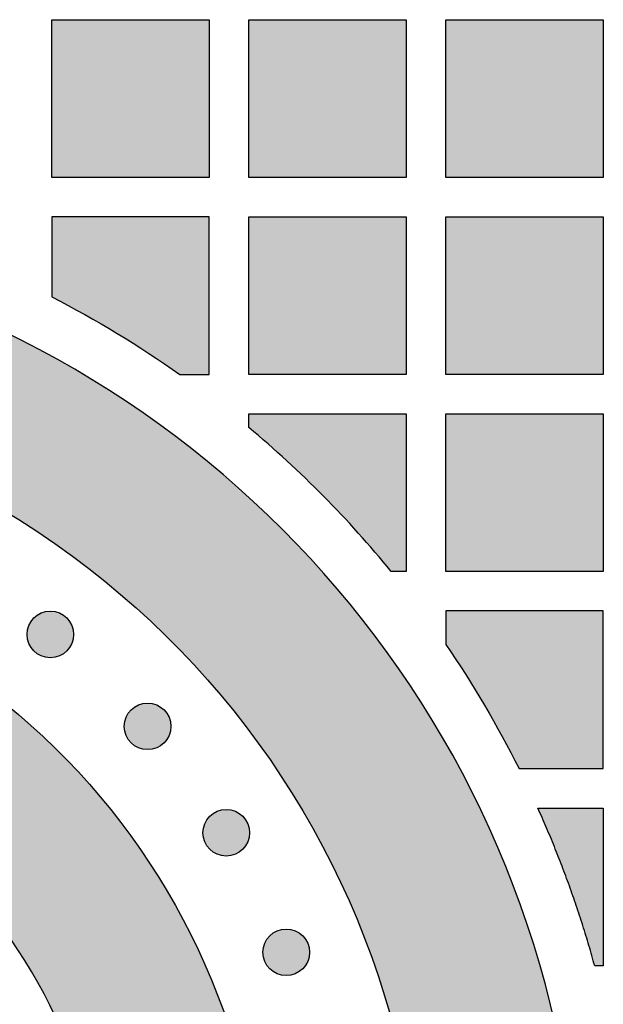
# Model space of a CAD drawing. Header units: millimetres. Extents: x -3873 to -97, y 912 to 4165.
# Tile 180 of 256: x -3794 to -3750, y 1576 to 1651. Entities that reach past the tile are written whole.
import ezdxf

# ---------------------------------------------------------------- set-up
doc = ezdxf.new("R2010")
doc.units = ezdxf.units.MM
doc.layers.add('pattern', color=7, linetype='Continuous', true_color=0x000000)

msp = doc.modelspace()

# ---------------------------------------------------------------- hatches: boundary and pattern name
at = {"layer": 'pattern'}
for points in [[(-3791.607, 1639.425), (-3791.607, 1651.425), (-3779.608, 1651.425), (-3779.608, 1639.425)], [(-3776.608, 1639.425), (-3776.608, 1651.425), (-3764.608, 1651.425), (-3764.608, 1639.425)], [(-3761.607, 1639.425), (-3761.607, 1651.425), (-3749.608, 1651.425), (-3749.608, 1639.425)], [(-3791.607, 1630.331), (-3790.345, 1629.668), (-3789.094, 1628.984), (-3787.855, 1628.277), (-3786.628, 1627.549), (-3785.414, 1626.799), (-3784.213, 1626.028), (-3783.027, 1625.237), (-3781.855, 1624.425), (-3779.608, 1624.425), (-3779.608, 1636.425), (-3791.607, 1636.425)], [(-3776.608, 1624.425), (-3776.608, 1636.425), (-3764.608, 1636.425), (-3764.608, 1624.425)], [(-3761.607, 1624.425), (-3761.607, 1636.425), (-3749.608, 1636.425), (-3749.608, 1624.425)], [(-3821.045, 1634.938), (-3821.701, 1634.748), (-3822.356, 1634.546), (-3823.008, 1634.332), (-3823.658, 1634.105), (-3824.304, 1633.865), (-3824.947, 1633.613), (-3825.587, 1633.349), (-3826.222, 1633.073), (-3826.854, 1632.784), (-3827.48, 1632.483), (-3828.101, 1632.17), (-3828.717, 1631.846), (-3829.328, 1631.509), (-3829.932, 1631.162), (-3830.529, 1630.802), (-3831.12, 1630.432), (-3831.704, 1630.05), (-3832.281, 1629.658), (-3832.85, 1629.255), (-3833.411, 1628.842), (-3833.964, 1628.419), (-3834.508, 1627.986), (-3835.043, 1627.543), (-3835.57, 1627.091), (-3836.087, 1626.63), (-3836.595, 1626.159), (-3837.093, 1625.681), (-3837.582, 1625.194), (-3838.06, 1624.699), (-3838.528, 1624.197), (-3838.986, 1623.688), (-3839.432, 1623.171), (-3837.848, 1623.368), (-3836.253, 1623.529), (-3834.648, 1623.653), (-3833.034, 1623.738), (-3831.413, 1623.786), (-3829.786, 1623.794), (-3828.155, 1623.763), (-3826.521, 1623.693), (-3824.885, 1623.583), (-3823.248, 1623.434), (-3821.613, 1623.244), (-3819.981, 1623.015), (-3818.353, 1622.745), (-3816.73, 1622.436), (-3815.114, 1622.087), (-3813.507, 1621.699), (-3811.91, 1621.271), (-3810.324, 1620.805), (-3808.751, 1620.301), (-3807.192, 1619.76), (-3805.649, 1619.181), (-3804.122, 1618.566), (-3802.613, 1617.915), (-3801.124, 1617.229), (-3799.655, 1616.509), (-3798.207, 1615.756), (-3796.782, 1614.971), (-3795.381, 1614.155), (-3794.005, 1613.308), (-3792.654, 1612.432), (-3791.33, 1611.528), (-3790.033, 1610.598), (-3788.823, 1609.686), (-3787.63, 1608.743), (-3786.454, 1607.768), (-3785.298, 1606.762), (-3784.161, 1605.727), (-3783.046, 1604.661), (-3781.953, 1603.566), (-3780.884, 1602.443), (-3779.839, 1601.292), (-3778.819, 1600.115), (-3777.827, 1598.911), (-3776.862, 1597.683), (-3775.925, 1596.43), (-3775.018, 1595.154), (-3774.141, 1593.856), (-3773.296, 1592.537), (-3772.482, 1591.198), (-3771.7, 1589.841), (-3770.952, 1588.466), (-3770.238, 1587.074), (-3769.557, 1585.668), (-3768.911, 1584.248), (-3768.301, 1582.815), (-3767.725, 1581.371), (-3767.186, 1579.917), (-3766.682, 1578.455), (-3766.214, 1576.985), (-3765.782, 1575.509), (-3765.386, 1574.028), (-3765.026, 1572.544), (-3764.702, 1571.058), (-3764.414, 1569.571), (-3763.978, 1566.94), (-3763.621, 1564.287), (-3763.345, 1561.617), (-3763.152, 1558.933), (-3763.043, 1556.239), (-3763.017, 1553.539), (-3763.075, 1550.837), (-3763.217, 1548.137), (-3763.443, 1545.442), (-3763.753, 1542.758), (-3764.146, 1540.086), (-3764.621, 1537.433), (-3765.178, 1534.8), (-3765.813, 1532.192), (-3766.528, 1529.612), (-3767.318, 1527.064), (-3753.315, 1532.858), (-3752.823, 1535.24), (-3752.388, 1537.638), (-3752.012, 1540.05), (-3751.696, 1542.475), (-3751.439, 1544.91), (-3751.242, 1547.353), (-3751.106, 1549.801), (-3751.031, 1552.253), (-3751.017, 1554.706), (-3751.064, 1557.157), (-3751.171, 1559.606), (-3751.339, 1562.048), (-3751.567, 1564.483), (-3751.855, 1566.907), (-3752.202, 1569.32), (-3752.608, 1571.718), (-3752.882, 1573.152), (-3753.186, 1574.589), (-3753.519, 1576.029), (-3753.882, 1577.471), (-3754.274, 1578.914), (-3754.696, 1580.356), (-3755.149, 1581.798), (-3755.633, 1583.238), (-3756.147, 1584.675), (-3756.692, 1586.109), (-3757.268, 1587.538), (-3757.875, 1588.961), (-3758.513, 1590.378), (-3759.182, 1591.787), (-3759.882, 1593.188), (-3760.613, 1594.58), (-3761.375, 1595.961), (-3762.167, 1597.33), (-3762.989, 1598.687), (-3763.842, 1600.031), (-3764.724, 1601.36), (-3765.635, 1602.674), (-3766.576, 1603.972), (-3767.545, 1605.252), (-3768.542, 1606.514), (-3769.567, 1607.757), (-3770.618, 1608.98), (-3771.697, 1610.182), (-3772.801, 1611.363), (-3773.93, 1612.521), (-3775.083, 1613.655), (-3776.26, 1614.766), (-3777.46, 1615.851), (-3778.683, 1616.911), (-3779.926, 1617.945), (-3781.191, 1618.952), (-3782.474, 1619.932), (-3783.777, 1620.884), (-3785.097, 1621.807), (-3786.434, 1622.701), (-3787.787, 1623.566), (-3789.155, 1624.401), (-3790.537, 1625.205), (-3791.932, 1625.98), (-3793.339, 1626.723), (-3794.757, 1627.435), (-3796.184, 1628.117), (-3797.621, 1628.767), (-3799.066, 1629.385), (-3800.518, 1629.972), (-3801.976, 1630.527), (-3803.439, 1631.051), (-3804.906, 1631.544), (-3806.376, 1632.005), (-3807.848, 1632.435), (-3809.321, 1632.834), (-3810.795, 1633.202), (-3812.268, 1633.539), (-3813.74, 1633.846), (-3815.209, 1634.123), (-3816.675, 1634.371), (-3818.137, 1634.588), (-3819.594, 1634.777)], [(-3776.608, 1621.425), (-3764.608, 1621.425), (-3764.608, 1621.424), (-3764.608, 1609.426), (-3764.608, 1609.425), (-3765.754, 1609.425), (-3766.992, 1610.905), (-3768.267, 1612.355), (-3769.577, 1613.776), (-3770.92, 1615.166), (-3772.295, 1616.524), (-3773.703, 1617.848), (-3775.14, 1619.138), (-3776.606, 1620.392)], [(-3761.607, 1609.425), (-3761.607, 1621.425), (-3749.608, 1621.425), (-3749.608, 1609.425)], [(-3832.929, 1599.713), (-3841.58, 1610.634), (-3840.181, 1610.905), (-3838.768, 1611.142), (-3837.343, 1611.343), (-3835.907, 1611.508), (-3834.461, 1611.636), (-3833.007, 1611.727), (-3831.545, 1611.78), (-3830.078, 1611.795), (-3828.608, 1611.772), (-3827.134, 1611.709), (-3825.66, 1611.607), (-3824.187, 1611.466), (-3822.715, 1611.286), (-3821.247, 1611.066), (-3819.785, 1610.807), (-3818.33, 1610.51), (-3816.883, 1610.174), (-3815.446, 1609.799), (-3814.02, 1609.387), (-3812.607, 1608.938), (-3811.209, 1608.452), (-3809.826, 1607.93), (-3808.461, 1607.373), (-3807.114, 1606.781), (-3805.787, 1606.156), (-3804.481, 1605.499), (-3803.197, 1604.81), (-3801.936, 1604.091), (-3800.699, 1603.342), (-3799.488, 1602.565), (-3798.302, 1601.761), (-3797.143, 1600.931), (-3796.155, 1600.187), (-3795.181, 1599.416), (-3794.221, 1598.62), (-3793.276, 1597.799), (-3792.348, 1596.953), (-3791.437, 1596.083), (-3790.545, 1595.189), (-3789.671, 1594.272), (-3788.818, 1593.332), (-3787.986, 1592.37), (-3787.175, 1591.387), (-3786.387, 1590.384), (-3785.622, 1589.36), (-3784.881, 1588.318), (-3784.165, 1587.258), (-3783.474, 1586.181), (-3782.81, 1585.088), (-3782.171, 1583.979), (-3781.56, 1582.856), (-3780.977, 1581.72), (-3780.421, 1580.571), (-3779.894, 1579.411), (-3779.395, 1578.241), (-3778.925, 1577.062), (-3778.484, 1575.875), (-3778.073, 1574.68), (-3777.69, 1573.48), (-3777.338, 1572.274), (-3777.014, 1571.065), (-3776.721, 1569.853), (-3776.456, 1568.639), (-3776.221, 1567.425), (-3775.912, 1565.598), (-3775.648, 1563.759), (-3775.429, 1561.912), (-3775.257, 1560.056), (-3775.13, 1558.195), (-3775.05, 1556.329), (-3775.016, 1554.461), (-3775.029, 1552.591), (-3775.089, 1550.723), (-3775.196, 1548.857), (-3775.349, 1546.996), (-3775.548, 1545.141), (-3775.793, 1543.294), (-3776.083, 1541.456), (-3776.419, 1539.629), (-3776.799, 1537.816), (-3777.302, 1535.662), (-3777.852, 1533.518), (-3778.449, 1531.385), (-3779.091, 1529.266), (-3779.779, 1527.16), (-3780.511, 1525.071), (-3781.289, 1522.998), (-3782.109, 1520.944), (-3797.351, 1514.638), (-3795.199, 1519.925), (-3793.194, 1525.272), (-3791.337, 1530.673), (-3789.63, 1536.12), (-3789.134, 1537.88), (-3788.687, 1539.658), (-3788.292, 1541.453), (-3787.949, 1543.263), (-3787.659, 1545.086), (-3787.422, 1546.919), (-3787.238, 1548.759), (-3787.11, 1550.605), (-3787.035, 1552.454), (-3787.016, 1554.303), (-3787.05, 1556.151), (-3787.139, 1557.994), (-3787.282, 1559.831), (-3787.478, 1561.659), (-3787.727, 1563.475), (-3788.027, 1565.279), (-3788.21, 1566.22), (-3788.415, 1567.162), (-3788.643, 1568.102), (-3788.894, 1569.04), (-3789.167, 1569.974), (-3789.463, 1570.905), (-3789.783, 1571.832), (-3790.125, 1572.753), (-3790.489, 1573.667), (-3790.876, 1574.575), (-3791.285, 1575.474), (-3791.716, 1576.365), (-3792.168, 1577.246), (-3792.642, 1578.117), (-3793.137, 1578.977), (-3793.653, 1579.825), (-3794.189, 1580.661), (-3794.744, 1581.483), (-3795.318, 1582.291), (-3795.912, 1583.085), (-3796.523, 1583.863), (-3797.152, 1584.625), (-3797.797, 1585.371), (-3798.459, 1586.1), (-3799.136, 1586.811), (-3799.829, 1587.505), (-3800.535, 1588.18), (-3801.255, 1588.836), (-3801.988, 1589.473), (-3802.732, 1590.09), (-3803.488, 1590.688), (-3804.254, 1591.265), (-3805.014, 1591.812), (-3805.788, 1592.344), (-3806.576, 1592.861), (-3807.377, 1593.362), (-3808.191, 1593.847), (-3809.018, 1594.316), (-3809.856, 1594.768), (-3810.706, 1595.203), (-3811.567, 1595.62), (-3812.438, 1596.018), (-3813.319, 1596.398), (-3814.21, 1596.759), (-3815.108, 1597.101), (-3816.015, 1597.423), (-3816.929, 1597.725), (-3817.85, 1598.007), (-3818.776, 1598.269), (-3819.708, 1598.511), (-3820.645, 1598.732), (-3821.585, 1598.932), (-3822.529, 1599.111), (-3823.475, 1599.27), (-3824.423, 1599.407), (-3825.373, 1599.524), (-3826.323, 1599.62), (-3827.272, 1599.695), (-3828.221, 1599.749), (-3829.168, 1599.782), (-3830.113, 1599.795), (-3831.056, 1599.788), (-3831.994, 1599.761)], [(-3790.46, 1605.896), (-3790.488, 1605.923), (-3790.517, 1605.95), (-3790.547, 1605.977), (-3790.578, 1606.003), (-3790.609, 1606.029), (-3790.642, 1606.054), (-3790.675, 1606.079), (-3790.709, 1606.103), (-3790.744, 1606.126), (-3790.78, 1606.149), (-3790.816, 1606.171), (-3790.854, 1606.192), (-3790.892, 1606.213), (-3790.93, 1606.233), (-3790.97, 1606.251), (-3791.01, 1606.269), (-3791.051, 1606.286), (-3791.092, 1606.302), (-3791.134, 1606.318), (-3791.176, 1606.332), (-3791.219, 1606.345), (-3791.263, 1606.357), (-3791.307, 1606.368), (-3791.351, 1606.378), (-3791.396, 1606.386), (-3791.441, 1606.394), (-3791.486, 1606.401), (-3791.531, 1606.406), (-3791.577, 1606.41), (-3791.623, 1606.413), (-3791.669, 1606.415), (-3791.715, 1606.415), (-3791.761, 1606.415), (-3791.806, 1606.413), (-3791.852, 1606.41), (-3791.898, 1606.406), (-3791.943, 1606.401), (-3791.989, 1606.394), (-3792.034, 1606.386), (-3792.078, 1606.378), (-3792.123, 1606.368), (-3792.166, 1606.357), (-3792.21, 1606.345), (-3792.253, 1606.332), (-3792.295, 1606.318), (-3792.337, 1606.302), (-3792.379, 1606.286), (-3792.419, 1606.269), (-3792.459, 1606.251), (-3792.499, 1606.233), (-3792.538, 1606.213), (-3792.576, 1606.192), (-3792.613, 1606.171), (-3792.649, 1606.149), (-3792.685, 1606.126), (-3792.72, 1606.103), (-3792.754, 1606.079), (-3792.787, 1606.054), (-3792.82, 1606.029), (-3792.851, 1606.003), (-3792.882, 1605.977), (-3792.912, 1605.95), (-3792.941, 1605.923), (-3792.969, 1605.896), (-3792.997, 1605.867), (-3793.024, 1605.838), (-3793.051, 1605.809), (-3793.077, 1605.778), (-3793.103, 1605.746), (-3793.128, 1605.714), (-3793.153, 1605.681), (-3793.177, 1605.646), (-3793.2, 1605.611), (-3793.223, 1605.576), (-3793.245, 1605.539), (-3793.266, 1605.502), (-3793.287, 1605.464), (-3793.306, 1605.425), (-3793.325, 1605.386), (-3793.343, 1605.346), (-3793.36, 1605.305), (-3793.376, 1605.264), (-3793.391, 1605.222), (-3793.405, 1605.179), (-3793.418, 1605.136), (-3793.43, 1605.093), (-3793.441, 1605.049), (-3793.451, 1605.005), (-3793.46, 1604.96), (-3793.468, 1604.915), (-3793.474, 1604.87), (-3793.479, 1604.824), (-3793.484, 1604.779), (-3793.487, 1604.733), (-3793.488, 1604.687), (-3793.489, 1604.641), (-3793.488, 1604.595), (-3793.487, 1604.549), (-3793.484, 1604.503), (-3793.479, 1604.458), (-3793.474, 1604.412), (-3793.468, 1604.367), (-3793.46, 1604.322), (-3793.451, 1604.277), (-3793.441, 1604.233), (-3793.43, 1604.189), (-3793.418, 1604.146), (-3793.405, 1604.103), (-3793.391, 1604.06), (-3793.376, 1604.018), (-3793.36, 1603.977), (-3793.343, 1603.936), (-3793.325, 1603.896), (-3793.306, 1603.857), (-3793.287, 1603.818), (-3793.266, 1603.78), (-3793.245, 1603.743), (-3793.223, 1603.706), (-3793.2, 1603.671), (-3793.177, 1603.636), (-3793.153, 1603.602), (-3793.128, 1603.568), (-3793.103, 1603.536), (-3793.077, 1603.504), (-3793.051, 1603.473), (-3793.024, 1603.444), (-3792.997, 1603.415), (-3792.969, 1603.386), (-3792.941, 1603.359), (-3792.912, 1603.332), (-3792.882, 1603.305), (-3792.851, 1603.279), (-3792.82, 1603.253), (-3792.787, 1603.228), (-3792.754, 1603.203), (-3792.72, 1603.179), (-3792.685, 1603.156), (-3792.649, 1603.133), (-3792.613, 1603.111), (-3792.576, 1603.09), (-3792.538, 1603.069), (-3792.499, 1603.049), (-3792.459, 1603.031), (-3792.419, 1603.013), (-3792.379, 1602.996), (-3792.337, 1602.98), (-3792.295, 1602.964), (-3792.253, 1602.95), (-3792.21, 1602.937), (-3792.166, 1602.925), (-3792.123, 1602.914), (-3792.078, 1602.904), (-3792.034, 1602.896), (-3791.989, 1602.888), (-3791.943, 1602.882), (-3791.898, 1602.876), (-3791.852, 1602.872), (-3791.806, 1602.869), (-3791.761, 1602.867), (-3791.715, 1602.867), (-3791.669, 1602.867), (-3791.623, 1602.869), (-3791.577, 1602.872), (-3791.531, 1602.876), (-3791.486, 1602.882), (-3791.441, 1602.888), (-3791.396, 1602.896), (-3791.351, 1602.904), (-3791.307, 1602.914), (-3791.263, 1602.925), (-3791.219, 1602.937), (-3791.176, 1602.95), (-3791.134, 1602.964), (-3791.092, 1602.98), (-3791.051, 1602.996), (-3791.01, 1603.013), (-3790.97, 1603.031), (-3790.93, 1603.049), (-3790.892, 1603.069), (-3790.854, 1603.09), (-3790.816, 1603.111), (-3790.78, 1603.133), (-3790.744, 1603.156), (-3790.709, 1603.179), (-3790.675, 1603.203), (-3790.642, 1603.228), (-3790.609, 1603.253), (-3790.578, 1603.279), (-3790.547, 1603.305), (-3790.517, 1603.332), (-3790.488, 1603.359), (-3790.46, 1603.386), (-3790.433, 1603.415), (-3790.405, 1603.444), (-3790.379, 1603.473), (-3790.352, 1603.504), (-3790.327, 1603.536), (-3790.301, 1603.568), (-3790.277, 1603.602), (-3790.253, 1603.636), (-3790.229, 1603.671), (-3790.207, 1603.706), (-3790.185, 1603.743), (-3790.163, 1603.78), (-3790.143, 1603.818), (-3790.123, 1603.857), (-3790.104, 1603.896), (-3790.086, 1603.936), (-3790.069, 1603.977), (-3790.053, 1604.018), (-3790.038, 1604.06), (-3790.024, 1604.103), (-3790.011, 1604.146), (-3789.999, 1604.189), (-3789.988, 1604.233), (-3789.978, 1604.277), (-3789.969, 1604.322), (-3789.962, 1604.367), (-3789.955, 1604.412), (-3789.95, 1604.458), (-3789.946, 1604.503), (-3789.943, 1604.549), (-3789.941, 1604.595), (-3789.94, 1604.641), (-3789.941, 1604.687), (-3789.943, 1604.733), (-3789.946, 1604.779), (-3789.95, 1604.824), (-3789.955, 1604.87), (-3789.962, 1604.915), (-3789.969, 1604.96), (-3789.978, 1605.005), (-3789.988, 1605.049), (-3789.999, 1605.093), (-3790.011, 1605.136), (-3790.024, 1605.179), (-3790.038, 1605.222), (-3790.053, 1605.264), (-3790.069, 1605.305), (-3790.086, 1605.346), (-3790.104, 1605.386), (-3790.123, 1605.425), (-3790.143, 1605.464), (-3790.163, 1605.502), (-3790.185, 1605.539), (-3790.207, 1605.576), (-3790.229, 1605.611), (-3790.253, 1605.646), (-3790.277, 1605.681), (-3790.301, 1605.714), (-3790.327, 1605.746), (-3790.352, 1605.778), (-3790.379, 1605.809), (-3790.405, 1605.838), (-3790.433, 1605.867)], [(-3761.596, 1603.873), (-3760.085, 1601.584), (-3758.652, 1599.244), (-3757.298, 1596.858), (-3756.026, 1594.428), (-3749.608, 1594.425), (-3749.608, 1606.425), (-3761.607, 1606.425)], [(-3783.053, 1598.899), (-3783.081, 1598.926), (-3783.11, 1598.953), (-3783.14, 1598.98), (-3783.171, 1599.006), (-3783.202, 1599.032), (-3783.235, 1599.057), (-3783.268, 1599.082), (-3783.302, 1599.106), (-3783.337, 1599.129), (-3783.373, 1599.152), (-3783.409, 1599.174), (-3783.446, 1599.195), (-3783.484, 1599.216), (-3783.523, 1599.236), (-3783.563, 1599.254), (-3783.603, 1599.272), (-3783.643, 1599.289), (-3783.685, 1599.305), (-3783.727, 1599.321), (-3783.769, 1599.335), (-3783.812, 1599.348), (-3783.856, 1599.36), (-3783.9, 1599.371), (-3783.944, 1599.381), (-3783.988, 1599.389), (-3784.033, 1599.397), (-3784.079, 1599.403), (-3784.124, 1599.409), (-3784.17, 1599.413), (-3784.216, 1599.416), (-3784.261, 1599.418), (-3784.307, 1599.418), (-3784.353, 1599.418), (-3784.399, 1599.416), (-3784.445, 1599.413), (-3784.491, 1599.409), (-3784.536, 1599.403), (-3784.581, 1599.397), (-3784.626, 1599.389), (-3784.671, 1599.381), (-3784.715, 1599.371), (-3784.759, 1599.36), (-3784.803, 1599.348), (-3784.846, 1599.335), (-3784.888, 1599.321), (-3784.93, 1599.305), (-3784.971, 1599.289), (-3785.012, 1599.272), (-3785.052, 1599.254), (-3785.092, 1599.236), (-3785.13, 1599.216), (-3785.168, 1599.195), (-3785.206, 1599.174), (-3785.242, 1599.152), (-3785.278, 1599.129), (-3785.313, 1599.106), (-3785.347, 1599.082), (-3785.38, 1599.057), (-3785.413, 1599.032), (-3785.444, 1599.006), (-3785.475, 1598.98), (-3785.505, 1598.953), (-3785.534, 1598.926), (-3785.562, 1598.899), (-3785.59, 1598.87), (-3785.617, 1598.841), (-3785.643, 1598.812), (-3785.67, 1598.781), (-3785.695, 1598.749), (-3785.721, 1598.717), (-3785.745, 1598.683), (-3785.769, 1598.649), (-3785.793, 1598.614), (-3785.816, 1598.579), (-3785.838, 1598.542), (-3785.859, 1598.505), (-3785.879, 1598.467), (-3785.899, 1598.428), (-3785.918, 1598.389), (-3785.936, 1598.349), (-3785.953, 1598.308), (-3785.969, 1598.267), (-3785.984, 1598.225), (-3785.998, 1598.182), (-3786.011, 1598.139), (-3786.023, 1598.096), (-3786.034, 1598.052), (-3786.044, 1598.008), (-3786.053, 1597.963), (-3786.06, 1597.918), (-3786.067, 1597.873), (-3786.072, 1597.827), (-3786.076, 1597.782), (-3786.079, 1597.736), (-3786.081, 1597.69), (-3786.082, 1597.644), (-3786.081, 1597.598), (-3786.079, 1597.552), (-3786.076, 1597.506), (-3786.072, 1597.461), (-3786.067, 1597.415), (-3786.06, 1597.37), (-3786.053, 1597.325), (-3786.044, 1597.28), (-3786.034, 1597.236), (-3786.023, 1597.192), (-3786.011, 1597.149), (-3785.998, 1597.106), (-3785.984, 1597.063), (-3785.969, 1597.021), (-3785.953, 1596.98), (-3785.936, 1596.939), (-3785.918, 1596.899), (-3785.899, 1596.86), (-3785.879, 1596.821), (-3785.859, 1596.783), (-3785.838, 1596.746), (-3785.816, 1596.709), (-3785.793, 1596.674), (-3785.769, 1596.639), (-3785.745, 1596.604), (-3785.721, 1596.571), (-3785.695, 1596.539), (-3785.67, 1596.507), (-3785.643, 1596.476), (-3785.617, 1596.447), (-3785.59, 1596.418), (-3785.562, 1596.389), (-3785.534, 1596.362), (-3785.505, 1596.335), (-3785.475, 1596.308), (-3785.444, 1596.282), (-3785.413, 1596.256), (-3785.38, 1596.231), (-3785.347, 1596.206), (-3785.313, 1596.182), (-3785.278, 1596.159), (-3785.242, 1596.136), (-3785.206, 1596.114), (-3785.168, 1596.093), (-3785.13, 1596.072), (-3785.092, 1596.052), (-3785.052, 1596.034), (-3785.012, 1596.016), (-3784.971, 1595.999), (-3784.93, 1595.982), (-3784.888, 1595.967), (-3784.846, 1595.953), (-3784.803, 1595.94), (-3784.759, 1595.928), (-3784.715, 1595.917), (-3784.671, 1595.907), (-3784.626, 1595.899), (-3784.581, 1595.891), (-3784.536, 1595.884), (-3784.491, 1595.879), (-3784.445, 1595.875), (-3784.399, 1595.872), (-3784.353, 1595.87), (-3784.307, 1595.87), (-3784.261, 1595.87), (-3784.216, 1595.872), (-3784.17, 1595.875), (-3784.124, 1595.879), (-3784.079, 1595.884), (-3784.033, 1595.891), (-3783.988, 1595.899), (-3783.944, 1595.907), (-3783.9, 1595.917), (-3783.856, 1595.928), (-3783.812, 1595.94), (-3783.769, 1595.953), (-3783.727, 1595.967), (-3783.685, 1595.982), (-3783.643, 1595.999), (-3783.603, 1596.016), (-3783.563, 1596.034), (-3783.523, 1596.052), (-3783.484, 1596.072), (-3783.446, 1596.093), (-3783.409, 1596.114), (-3783.373, 1596.136), (-3783.337, 1596.159), (-3783.302, 1596.182), (-3783.268, 1596.206), (-3783.235, 1596.231), (-3783.202, 1596.256), (-3783.171, 1596.282), (-3783.14, 1596.308), (-3783.11, 1596.335), (-3783.081, 1596.362), (-3783.053, 1596.389), (-3783.025, 1596.418), (-3782.998, 1596.447), (-3782.971, 1596.476), (-3782.945, 1596.507), (-3782.919, 1596.539), (-3782.894, 1596.571), (-3782.869, 1596.604), (-3782.845, 1596.639), (-3782.822, 1596.674), (-3782.799, 1596.709), (-3782.777, 1596.746), (-3782.756, 1596.783), (-3782.735, 1596.821), (-3782.716, 1596.86), (-3782.697, 1596.899), (-3782.679, 1596.939), (-3782.662, 1596.98), (-3782.646, 1597.021), (-3782.631, 1597.063), (-3782.617, 1597.106), (-3782.604, 1597.149), (-3782.592, 1597.192), (-3782.581, 1597.236), (-3782.571, 1597.28), (-3782.562, 1597.325), (-3782.554, 1597.37), (-3782.548, 1597.415), (-3782.543, 1597.461), (-3782.538, 1597.506), (-3782.535, 1597.552), (-3782.534, 1597.598), (-3782.533, 1597.644), (-3782.534, 1597.69), (-3782.535, 1597.736), (-3782.538, 1597.782), (-3782.543, 1597.827), (-3782.548, 1597.873), (-3782.554, 1597.918), (-3782.562, 1597.963), (-3782.571, 1598.008), (-3782.581, 1598.052), (-3782.592, 1598.096), (-3782.604, 1598.139), (-3782.617, 1598.182), (-3782.631, 1598.225), (-3782.646, 1598.267), (-3782.662, 1598.308), (-3782.679, 1598.349), (-3782.697, 1598.389), (-3782.716, 1598.428), (-3782.735, 1598.467), (-3782.756, 1598.505), (-3782.777, 1598.542), (-3782.799, 1598.579), (-3782.822, 1598.614), (-3782.845, 1598.649), (-3782.869, 1598.683), (-3782.894, 1598.717), (-3782.919, 1598.749), (-3782.945, 1598.781), (-3782.971, 1598.812), (-3782.998, 1598.841), (-3783.025, 1598.87)], [(-3777.061, 1590.798), (-3777.09, 1590.825), (-3777.119, 1590.852), (-3777.149, 1590.879), (-3777.179, 1590.905), (-3777.211, 1590.931), (-3777.243, 1590.956), (-3777.277, 1590.981), (-3777.311, 1591.005), (-3777.346, 1591.028), (-3777.381, 1591.051), (-3777.418, 1591.073), (-3777.455, 1591.094), (-3777.493, 1591.115), (-3777.532, 1591.135), (-3777.571, 1591.153), (-3777.611, 1591.171), (-3777.652, 1591.188), (-3777.693, 1591.205), (-3777.735, 1591.22), (-3777.778, 1591.234), (-3777.821, 1591.247), (-3777.864, 1591.259), (-3777.908, 1591.27), (-3777.953, 1591.28), (-3777.997, 1591.288), (-3778.042, 1591.296), (-3778.087, 1591.303), (-3778.133, 1591.308), (-3778.178, 1591.312), (-3778.224, 1591.315), (-3778.27, 1591.317), (-3778.316, 1591.317), (-3778.362, 1591.317), (-3778.408, 1591.315), (-3778.454, 1591.312), (-3778.499, 1591.308), (-3778.545, 1591.303), (-3778.59, 1591.296), (-3778.635, 1591.288), (-3778.68, 1591.28), (-3778.724, 1591.27), (-3778.768, 1591.259), (-3778.811, 1591.247), (-3778.854, 1591.234), (-3778.897, 1591.22), (-3778.939, 1591.205), (-3778.98, 1591.188), (-3779.021, 1591.171), (-3779.061, 1591.153), (-3779.1, 1591.135), (-3779.139, 1591.115), (-3779.177, 1591.094), (-3779.214, 1591.073), (-3779.251, 1591.051), (-3779.287, 1591.028), (-3779.321, 1591.005), (-3779.356, 1590.981), (-3779.389, 1590.956), (-3779.421, 1590.931), (-3779.453, 1590.905), (-3779.484, 1590.879), (-3779.514, 1590.852), (-3779.543, 1590.825), (-3779.571, 1590.798), (-3779.598, 1590.77), (-3779.625, 1590.741), (-3779.652, 1590.711), (-3779.678, 1590.68), (-3779.704, 1590.648), (-3779.729, 1590.616), (-3779.754, 1590.583), (-3779.778, 1590.548), (-3779.801, 1590.514), (-3779.824, 1590.478), (-3779.846, 1590.441), (-3779.867, 1590.404), (-3779.888, 1590.366), (-3779.908, 1590.327), (-3779.926, 1590.288), (-3779.944, 1590.248), (-3779.961, 1590.207), (-3779.978, 1590.166), (-3779.993, 1590.124), (-3780.007, 1590.081), (-3780.02, 1590.038), (-3780.032, 1589.995), (-3780.043, 1589.951), (-3780.053, 1589.907), (-3780.061, 1589.862), (-3780.069, 1589.817), (-3780.076, 1589.772), (-3780.081, 1589.726), (-3780.085, 1589.681), (-3780.088, 1589.635), (-3780.09, 1589.589), (-3780.09, 1589.543), (-3780.09, 1589.497), (-3780.088, 1589.451), (-3780.085, 1589.405), (-3780.081, 1589.36), (-3780.076, 1589.314), (-3780.069, 1589.269), (-3780.061, 1589.224), (-3780.053, 1589.18), (-3780.043, 1589.135), (-3780.032, 1589.091), (-3780.02, 1589.048), (-3780.007, 1589.005), (-3779.993, 1588.962), (-3779.978, 1588.92), (-3779.961, 1588.879), (-3779.944, 1588.838), (-3779.926, 1588.798), (-3779.908, 1588.759), (-3779.888, 1588.72), (-3779.867, 1588.682), (-3779.846, 1588.645), (-3779.824, 1588.608), (-3779.801, 1588.573), (-3779.778, 1588.538), (-3779.754, 1588.504), (-3779.729, 1588.47), (-3779.704, 1588.438), (-3779.678, 1588.406), (-3779.652, 1588.376), (-3779.625, 1588.346), (-3779.598, 1588.317), (-3779.571, 1588.288), (-3779.543, 1588.261), (-3779.514, 1588.234), (-3779.484, 1588.207), (-3779.453, 1588.181), (-3779.421, 1588.155), (-3779.389, 1588.13), (-3779.356, 1588.105), (-3779.321, 1588.081), (-3779.287, 1588.058), (-3779.251, 1588.035), (-3779.214, 1588.013), (-3779.177, 1587.992), (-3779.139, 1587.971), (-3779.1, 1587.952), (-3779.061, 1587.933), (-3779.021, 1587.915), (-3778.98, 1587.898), (-3778.939, 1587.882), (-3778.897, 1587.866), (-3778.854, 1587.852), (-3778.811, 1587.839), (-3778.768, 1587.827), (-3778.724, 1587.816), (-3778.68, 1587.806), (-3778.635, 1587.798), (-3778.59, 1587.79), (-3778.545, 1587.784), (-3778.499, 1587.778), (-3778.454, 1587.774), (-3778.408, 1587.771), (-3778.362, 1587.769), (-3778.316, 1587.769), (-3778.27, 1587.769), (-3778.224, 1587.771), (-3778.178, 1587.774), (-3778.133, 1587.778), (-3778.087, 1587.784), (-3778.042, 1587.79), (-3777.997, 1587.798), (-3777.953, 1587.806), (-3777.908, 1587.816), (-3777.864, 1587.827), (-3777.821, 1587.839), (-3777.778, 1587.852), (-3777.735, 1587.866), (-3777.693, 1587.882), (-3777.652, 1587.898), (-3777.611, 1587.915), (-3777.571, 1587.933), (-3777.532, 1587.952), (-3777.493, 1587.971), (-3777.455, 1587.992), (-3777.418, 1588.013), (-3777.381, 1588.035), (-3777.346, 1588.058), (-3777.311, 1588.081), (-3777.277, 1588.105), (-3777.243, 1588.13), (-3777.211, 1588.155), (-3777.179, 1588.181), (-3777.149, 1588.207), (-3777.119, 1588.234), (-3777.09, 1588.261), (-3777.061, 1588.288), (-3777.034, 1588.317), (-3777.007, 1588.346), (-3776.98, 1588.376), (-3776.954, 1588.406), (-3776.928, 1588.438), (-3776.903, 1588.47), (-3776.878, 1588.504), (-3776.854, 1588.538), (-3776.831, 1588.573), (-3776.808, 1588.608), (-3776.786, 1588.645), (-3776.765, 1588.682), (-3776.744, 1588.72), (-3776.725, 1588.759), (-3776.706, 1588.798), (-3776.688, 1588.838), (-3776.671, 1588.879), (-3776.655, 1588.92), (-3776.64, 1588.962), (-3776.625, 1589.005), (-3776.612, 1589.048), (-3776.6, 1589.091), (-3776.589, 1589.135), (-3776.579, 1589.18), (-3776.571, 1589.224), (-3776.563, 1589.269), (-3776.557, 1589.314), (-3776.551, 1589.36), (-3776.547, 1589.405), (-3776.544, 1589.451), (-3776.542, 1589.497), (-3776.542, 1589.543), (-3776.542, 1589.589), (-3776.544, 1589.635), (-3776.547, 1589.681), (-3776.551, 1589.726), (-3776.557, 1589.772), (-3776.563, 1589.817), (-3776.571, 1589.862), (-3776.579, 1589.907), (-3776.589, 1589.951), (-3776.6, 1589.995), (-3776.612, 1590.038), (-3776.625, 1590.081), (-3776.64, 1590.124), (-3776.655, 1590.166), (-3776.671, 1590.207), (-3776.688, 1590.248), (-3776.706, 1590.288), (-3776.725, 1590.327), (-3776.744, 1590.366), (-3776.765, 1590.404), (-3776.786, 1590.441), (-3776.808, 1590.478), (-3776.831, 1590.514), (-3776.854, 1590.548), (-3776.878, 1590.583), (-3776.903, 1590.616), (-3776.928, 1590.648), (-3776.954, 1590.68), (-3776.98, 1590.711), (-3777.007, 1590.741), (-3777.034, 1590.77)], [(-3750.264, 1579.426), (-3750.702, 1580.96), (-3751.169, 1582.486), (-3751.667, 1584.003), (-3752.194, 1585.51), (-3752.75, 1587.007), (-3753.336, 1588.492), (-3753.951, 1589.965), (-3754.594, 1591.425), (-3749.608, 1591.425), (-3749.608, 1579.426)], [(-3772.496, 1581.701), (-3772.524, 1581.728), (-3772.553, 1581.755), (-3772.583, 1581.782), (-3772.614, 1581.808), (-3772.645, 1581.834), (-3772.678, 1581.859), (-3772.711, 1581.884), (-3772.745, 1581.908), (-3772.78, 1581.931), (-3772.816, 1581.954), (-3772.852, 1581.976), (-3772.89, 1581.997), (-3772.928, 1582.018), (-3772.966, 1582.037), (-3773.006, 1582.056), (-3773.046, 1582.074), (-3773.087, 1582.091), (-3773.128, 1582.107), (-3773.17, 1582.122), (-3773.212, 1582.137), (-3773.255, 1582.15), (-3773.299, 1582.162), (-3773.343, 1582.173), (-3773.387, 1582.183), (-3773.432, 1582.191), (-3773.477, 1582.199), (-3773.522, 1582.205), (-3773.567, 1582.211), (-3773.613, 1582.215), (-3773.659, 1582.218), (-3773.705, 1582.22), (-3773.751, 1582.22), (-3773.797, 1582.22), (-3773.842, 1582.218), (-3773.888, 1582.215), (-3773.934, 1582.211), (-3773.979, 1582.205), (-3774.025, 1582.199), (-3774.07, 1582.191), (-3774.114, 1582.183), (-3774.158, 1582.173), (-3774.202, 1582.162), (-3774.246, 1582.15), (-3774.289, 1582.137), (-3774.331, 1582.122), (-3774.373, 1582.107), (-3774.415, 1582.091), (-3774.455, 1582.074), (-3774.495, 1582.056), (-3774.535, 1582.037), (-3774.574, 1582.018), (-3774.612, 1581.997), (-3774.649, 1581.976), (-3774.685, 1581.954), (-3774.721, 1581.931), (-3774.756, 1581.908), (-3774.79, 1581.884), (-3774.823, 1581.859), (-3774.856, 1581.834), (-3774.887, 1581.808), (-3774.918, 1581.782), (-3774.948, 1581.755), (-3774.977, 1581.728), (-3775.005, 1581.701), (-3775.033, 1581.672), (-3775.06, 1581.643), (-3775.087, 1581.613), (-3775.113, 1581.583), (-3775.139, 1581.551), (-3775.164, 1581.519), (-3775.189, 1581.485), (-3775.213, 1581.451), (-3775.236, 1581.416), (-3775.259, 1581.381), (-3775.281, 1581.344), (-3775.302, 1581.307), (-3775.323, 1581.269), (-3775.342, 1581.23), (-3775.361, 1581.191), (-3775.379, 1581.151), (-3775.396, 1581.11), (-3775.412, 1581.069), (-3775.427, 1581.027), (-3775.441, 1580.984), (-3775.454, 1580.941), (-3775.466, 1580.898), (-3775.477, 1580.854), (-3775.487, 1580.809), (-3775.496, 1580.765), (-3775.504, 1580.72), (-3775.51, 1580.675), (-3775.515, 1580.629), (-3775.52, 1580.583), (-3775.523, 1580.538), (-3775.524, 1580.492), (-3775.525, 1580.446), (-3775.524, 1580.4), (-3775.523, 1580.354), (-3775.52, 1580.308), (-3775.515, 1580.263), (-3775.51, 1580.217), (-3775.504, 1580.172), (-3775.496, 1580.127), (-3775.487, 1580.082), (-3775.477, 1580.038), (-3775.466, 1579.994), (-3775.454, 1579.951), (-3775.441, 1579.908), (-3775.427, 1579.865), (-3775.412, 1579.823), (-3775.396, 1579.782), (-3775.379, 1579.741), (-3775.361, 1579.701), (-3775.342, 1579.662), (-3775.323, 1579.623), (-3775.302, 1579.585), (-3775.281, 1579.548), (-3775.259, 1579.511), (-3775.236, 1579.475), (-3775.213, 1579.441), (-3775.189, 1579.406), (-3775.164, 1579.373), (-3775.139, 1579.341), (-3775.113, 1579.309), (-3775.087, 1579.278), (-3775.06, 1579.248), (-3775.033, 1579.219), (-3775.005, 1579.191), (-3774.977, 1579.164), (-3774.948, 1579.137), (-3774.918, 1579.11), (-3774.887, 1579.084), (-3774.856, 1579.058), (-3774.823, 1579.033), (-3774.79, 1579.008), (-3774.756, 1578.984), (-3774.721, 1578.961), (-3774.685, 1578.938), (-3774.649, 1578.916), (-3774.612, 1578.894), (-3774.574, 1578.874), (-3774.535, 1578.854), (-3774.495, 1578.836), (-3774.455, 1578.818), (-3774.415, 1578.801), (-3774.373, 1578.784), (-3774.331, 1578.769), (-3774.289, 1578.755), (-3774.246, 1578.742), (-3774.202, 1578.73), (-3774.158, 1578.719), (-3774.114, 1578.709), (-3774.07, 1578.701), (-3774.025, 1578.693), (-3773.979, 1578.686), (-3773.934, 1578.681), (-3773.888, 1578.677), (-3773.842, 1578.674), (-3773.797, 1578.672), (-3773.751, 1578.672), (-3773.705, 1578.672), (-3773.659, 1578.674), (-3773.613, 1578.677), (-3773.567, 1578.681), (-3773.522, 1578.686), (-3773.477, 1578.693), (-3773.432, 1578.701), (-3773.387, 1578.709), (-3773.343, 1578.719), (-3773.299, 1578.73), (-3773.255, 1578.742), (-3773.212, 1578.755), (-3773.17, 1578.769), (-3773.128, 1578.784), (-3773.087, 1578.801), (-3773.046, 1578.818), (-3773.006, 1578.836), (-3772.966, 1578.854), (-3772.928, 1578.874), (-3772.89, 1578.894), (-3772.852, 1578.916), (-3772.816, 1578.938), (-3772.78, 1578.961), (-3772.745, 1578.984), (-3772.711, 1579.008), (-3772.678, 1579.033), (-3772.645, 1579.058), (-3772.614, 1579.084), (-3772.583, 1579.11), (-3772.553, 1579.137), (-3772.524, 1579.164), (-3772.496, 1579.191), (-3772.468, 1579.219), (-3772.441, 1579.248), (-3772.415, 1579.278), (-3772.388, 1579.309), (-3772.363, 1579.341), (-3772.337, 1579.373), (-3772.313, 1579.406), (-3772.289, 1579.441), (-3772.265, 1579.475), (-3772.243, 1579.511), (-3772.22, 1579.548), (-3772.199, 1579.585), (-3772.179, 1579.623), (-3772.159, 1579.662), (-3772.14, 1579.701), (-3772.122, 1579.741), (-3772.105, 1579.782), (-3772.089, 1579.823), (-3772.074, 1579.865), (-3772.06, 1579.908), (-3772.047, 1579.951), (-3772.035, 1579.994), (-3772.024, 1580.038), (-3772.014, 1580.082), (-3772.005, 1580.127), (-3771.998, 1580.172), (-3771.991, 1580.217), (-3771.986, 1580.263), (-3771.982, 1580.308), (-3771.979, 1580.354), (-3771.977, 1580.4), (-3771.976, 1580.446), (-3771.977, 1580.492), (-3771.979, 1580.538), (-3771.982, 1580.583), (-3771.986, 1580.629), (-3771.991, 1580.675), (-3771.998, 1580.72), (-3772.005, 1580.765), (-3772.014, 1580.809), (-3772.024, 1580.854), (-3772.035, 1580.898), (-3772.047, 1580.941), (-3772.06, 1580.984), (-3772.074, 1581.027), (-3772.089, 1581.069), (-3772.105, 1581.11), (-3772.122, 1581.151), (-3772.14, 1581.191), (-3772.159, 1581.23), (-3772.179, 1581.269), (-3772.199, 1581.307), (-3772.22, 1581.344), (-3772.243, 1581.381), (-3772.265, 1581.416), (-3772.289, 1581.451), (-3772.313, 1581.485), (-3772.337, 1581.519), (-3772.363, 1581.551), (-3772.388, 1581.583), (-3772.415, 1581.613), (-3772.441, 1581.643), (-3772.468, 1581.672)]]:
    msp.add_hatch(color=256, dxfattribs=at).paths.add_polyline_path(points, flags=0)

# ---------------------------------------------------------------- linework, layer by layer
for p, q in [((-3764.608, 1609.425), (-3765.754, 1609.425)), ((-3754.594, 1591.425), (-3749.608, 1591.425)), ((-3749.608, 1591.425), (-3749.608, 1579.426))]:
    msp.add_line(p, q, dxfattribs=at)
for points in [[(-3791.607, 1639.425), (-3791.607, 1651.425), (-3779.608, 1651.425), (-3779.608, 1639.425)], [(-3776.608, 1639.425), (-3776.608, 1651.425), (-3764.608, 1651.425), (-3764.608, 1639.425)], [(-3761.607, 1639.425), (-3761.607, 1651.425), (-3749.608, 1651.425), (-3749.608, 1639.425)], [(-3776.608, 1624.425), (-3776.608, 1636.425), (-3764.608, 1636.425), (-3764.608, 1624.425)], [(-3761.607, 1624.425), (-3761.607, 1636.425), (-3749.608, 1636.425), (-3749.608, 1624.425)], [(-3761.607, 1609.425), (-3761.607, 1621.425), (-3749.608, 1621.425), (-3749.608, 1609.425)]]:
    msp.add_lwpolyline(points, close=True, dxfattribs=at)
for points in [[(-3781.855, 1624.425), (-3779.608, 1624.425), (-3779.608, 1636.425), (-3791.607, 1636.425), (-3791.607, 1630.331)], [(-3776.606, 1620.392), (-3776.608, 1621.425)], [(-3756.026, 1594.428), (-3749.608, 1594.425), (-3749.608, 1606.425), (-3761.607, 1606.425), (-3761.596, 1603.873)]]:
    msp.add_lwpolyline(points, dxfattribs=at)
for centre in [(-3791.715, 1604.641), (-3784.307, 1597.644), (-3778.316, 1589.543), (-3773.751, 1580.446)]:
    msp.add_circle(centre, 1.774, dxfattribs=at)
for radius, start, end in [(77.468, 10.30343, 84.23504), (81.468, 39.26685, 50.13428), (41.468, 10.30343, 53.66093)]:
    msp.add_arc((-3828.827, 1557.862), radius, start, end, dxfattribs=at)
at = {"layer": 'pattern', "extrusion": (0, 0, -1)}
for centre, radius, start, end in [((3828.827, 1557.862), 81.468, 117.18453, 125.20914), ((3830.246, 1555.931), 67.864, 82.22065, 126.33907), ((3828.827, 1557.862), 65.468, 126.33907, 169.69657), ((3828.827, 1557.862), 81.468, 145.61261, 153.33064), ((3828.827, 1557.862), 53.468, 126.33907, 169.69657)]:
    msp.add_arc(centre, radius, start, end, dxfattribs=at)
at = {"layer": 'pattern'}
for points, degree in [([(-3776.608, 1621.425), (-3776.606, 1621.425), (-3764.608, 1621.425), (-3764.608, 1621.425)], 3), ([(-3764.608, 1621.425), (-3764.608, 1621.425), (-3764.608, 1609.425), (-3764.608, 1609.425)], 3), ([(-3749.608, 1579.426), (-3749.946, 1579.426), (-3750.264, 1579.426)], 2)]:
    msp.add_open_spline(points, degree=degree, dxfattribs=at)
msp.add_rational_spline([(-3750.264, 1579.426), (-3751.958, 1585.595), (-3754.594, 1591.425)], [1, 0.996930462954, 1], degree=2, dxfattribs=at)

doc.saveas('drawing.dxf')
